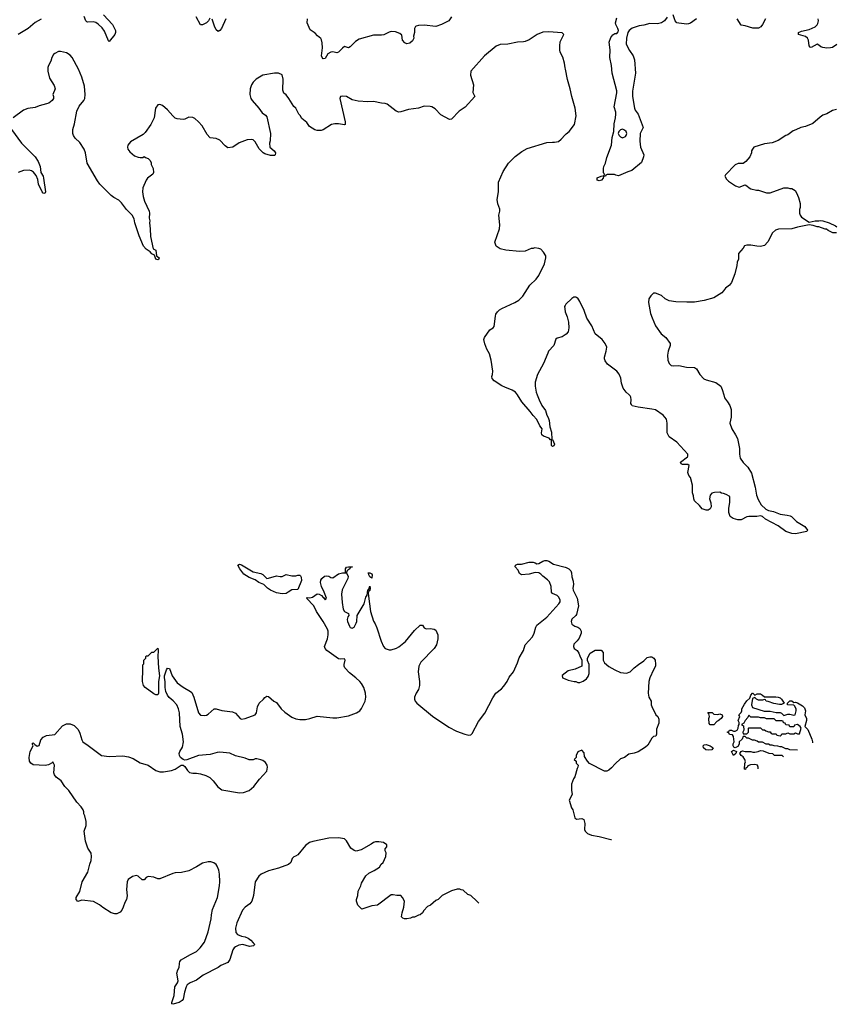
# Model space of a CAD drawing. Header units: inches. Extents: x 2220522 to 2384314, y 721474 to 893490.
# Tile 69 of 256: x 2284390 to 2292788, y 743730 to 753861. Entities that reach past the tile are written whole.
import ezdxf

# ---------------------------------------------------------------- set-up
doc = ezdxf.new("R2010")
doc.units = ezdxf.units.IN
doc.header["$MEASUREMENT"] = 0
for name, color, linetype in [('C2784', 7, 'Continuous'), ('C2785', 7, 'Continuous'), ('C2794', 7, 'Continuous'), ('C2795', 7, 'Continuous')]:
    doc.layers.add(name, color=color, linetype=linetype)

msp = doc.modelspace()

# ---------------------------------------------------------------- linework, layer by layer
at = {"layer": 'C2784', "color": 5, "elevation": 180}
for points in [[(2289712, 750000), (2289731, 749950), (2289761, 749890), (2289799, 749839), (2289810, 749791), (2289826, 749766), (2289836, 749736), (2289843, 749670), (2289858, 749618), (2289862, 749542), (2289870, 749542), (2289890, 749494), (2289884, 749476), (2289870, 749468), (2289861, 749481), (2289858, 749538), (2289850, 749538), (2289835, 749555), (2289776, 749576), (2289759, 749590), (2289756, 749610), (2289762, 749650), (2289741, 749681), (2289710, 749748), (2289670, 749789), (2289641, 749830), (2289553, 749930), (2289509, 750000)], [(2289111, 744771), (2289111, 744771), (2289093, 744790), (2289030, 744849), (2289000, 744860), (2288950, 744906), (2288930, 744908), (2288915, 744915), (2288890, 744915), (2288830, 744898), (2288734, 744850), (2288694, 744810), (2288670, 744798), (2288614, 744750), (2288585, 744735), (2288545, 744695), (2288532, 744670), (2288510, 744649), (2288492, 744648), (2288450, 744628), (2288430, 744628), (2288410, 744618), (2288371, 744609), (2288349, 744609), (2288330, 744618), (2288318, 744630), (2288322, 744670), (2288342, 744730), (2288348, 744790), (2288328, 744830), (2288310, 744848), (2288270, 744848), (2288230, 744858), (2288210, 744855), (2288070, 744749), (2288010, 744744), (2287910, 744709), (2287869, 744750), (2287854, 744790), (2287855, 744810), (2287869, 744851), (2287870, 744894), (2287898, 744950), (2287905, 744975), (2287950, 745052), (2287980, 745080), (2288034, 745106), (2288090, 745142), (2288109, 745171), (2288128, 745190), (2288155, 745250), (2288158, 745290), (2288148, 745310), (2288148, 745330), (2288166, 745350), (2288166, 745370), (2288130, 745394), (2288083, 745403), (2288050, 745401), (2288030, 745394), (2288004, 745376), (2287901, 745319), (2287850, 745307), (2287830, 745312), (2287797, 745337), (2287750, 745413), (2287730, 745432), (2287670, 745443), (2287570, 745439), (2287406, 745406), (2287370, 745395), (2287330, 745363), (2287250, 745268), (2287227, 745253), (2287210, 745249), (2287191, 745230), (2287179, 745190), (2287153, 745167), (2287050, 745132), (2286950, 745105), (2286874, 745070), (2286850, 745050), (2286810, 744990), (2286793, 744850), (2286778, 744790), (2286756, 744764), (2286709, 744730), (2286681, 744699), (2286622, 744570), (2286608, 744512), (2286613, 744470), (2286630, 744448), (2286670, 744430), (2286710, 744425), (2286741, 744410), (2286768, 744390), (2286790, 744361), (2286805, 744350), (2286802, 744338), (2286794, 744330), (2286755, 744325), (2286684, 744344), (2286643, 744337), (2286610, 744321), (2286596, 744310), (2286583, 744290), (2286550, 744190), (2286530, 744161), (2286458, 744130), (2286430, 744109), (2286278, 744030), (2286210, 743979), (2286142, 743950), (2286112, 743930), (2286101, 743910), (2286085, 743855), (2286070, 743782), (2286061, 743770), (2286031, 743750), (2285966, 743730), (2285956, 743736), (2285954, 743750), (2285979, 743821), (2285985, 743910), (2286013, 743950), (2286021, 743970), (2286007, 744050), (2286015, 744085), (2286030, 744110), (2286032, 744150), (2286038, 744170), (2286050, 744187), (2286140, 744240), (2286207, 744273), (2286246, 744310), (2286289, 744370), (2286330, 744476), (2286359, 744610), (2286361, 744650), (2286373, 744707), (2286423, 744830), (2286445, 744950), (2286449, 744990), (2286444, 745070), (2286439, 745110), (2286422, 745150), (2286409, 745169), (2286385, 745185), (2286355, 745195), (2286330, 745196), (2286270, 745182), (2286210, 745144), (2286130, 745104), (2286054, 745086), (2285990, 745082), (2285964, 745076), (2285830, 745022), (2285810, 745021), (2285770, 745037), (2285710, 745044), (2285690, 745036), (2285670, 745012), (2285650, 745010), (2285610, 745047), (2285590, 745054), (2285550, 745045), (2285507, 745013), (2285494, 744990), (2285488, 744910), (2285495, 744845), (2285487, 744810), (2285470, 744778), (2285455, 744730), (2285441, 744699), (2285423, 744677), (2285390, 744661), (2285370, 744660), (2285330, 744670), (2285245, 744725), (2285210, 744754), (2285149, 744789), (2285030, 744801), (2284989, 744789), (2284970, 744809), (2284970, 744830), (2285007, 744890), (2285033, 744990), (2285089, 745090), (2285110, 745172), (2285125, 745210), (2285129, 745250), (2285125, 745285), (2285090, 745338), (2285065, 745410), (2285054, 745510), (2285073, 745570), (2285073, 745610), (2285059, 745670), (2285049, 745690), (2285049, 745709), (2285042, 745730), (2285021, 745761), (2284976, 745810), (2284895, 745930), (2284854, 745970), (2284818, 746030), (2284766, 746066), (2284749, 746090), (2284742, 746110), (2284748, 746190), (2284730, 746226), (2284724, 746216), (2284687, 746193), (2284653, 746187), (2284530, 746195), (2284503, 746210), (2284492, 746230), (2284487, 746270), (2284499, 746330), (2284528, 746390), (2284518, 746410), (2284530, 746422), (2284544, 746404), (2284570, 746385), (2284590, 746392), (2284609, 746450), (2284630, 746480), (2284664, 746496), (2284750, 746505), (2284830, 746594), (2284870, 746616), (2284910, 746616), (2284950, 746600), (2284990, 746558), (2285010, 746521), (2285029, 746450), (2285040, 746430), (2285094, 746394), (2285230, 746290), (2285310, 746279), (2285450, 746287), (2285510, 746276), (2285558, 746258), (2285630, 746216), (2285710, 746190), (2285790, 746136), (2285830, 746123), (2285870, 746122), (2285950, 746136), (2285990, 746150), (2286050, 746191), (2286070, 746191), (2286090, 746178), (2286116, 746136), (2286136, 746116), (2286170, 746108), (2286210, 746108), (2286250, 746102), (2286305, 746085), (2286345, 746065), (2286380, 746030), (2286427, 745967), (2286470, 745938), (2286650, 745907), (2286691, 745909), (2286750, 745929), (2286798, 745970), (2286855, 746045), (2286930, 746130), (2286938, 746170), (2286935, 746190), (2286917, 746217), (2286890, 746237), (2286870, 746247), (2286830, 746256), (2286810, 746256), (2286790, 746247), (2286770, 746244), (2286750, 746247), (2286710, 746264), (2286608, 746288), (2286550, 746314), (2286450, 746324), (2286420, 746320), (2286350, 746300), (2286230, 746291), (2286110, 746244), (2286090, 746242), (2286070, 746248), (2286045, 746270), (2286033, 746290), (2286029, 746310), (2286036, 746330), (2286065, 746375), (2286075, 746430), (2286066, 746510), (2286042, 746590), (2286035, 746730), (2286024, 746770), (2286005, 746810), (2285970, 746853), (2285928, 746888), (2285910, 746910), (2285892, 746950), (2285886, 746990), (2285887, 747050), (2285878, 747090), (2285880, 747110), (2285899, 747170), (2285910, 747190), (2285930, 747184), (2285958, 747110), (2286010, 747037), (2286070, 746992), (2286148, 746950), (2286159, 746939), (2286182, 746890), (2286229, 746730), (2286250, 746705), (2286290, 746700), (2286310, 746705), (2286330, 746714), (2286390, 746769), (2286410, 746770), (2286470, 746752), (2286580, 746740), (2286610, 746727), (2286656, 746670), (2286670, 746665), (2286710, 746670), (2286810, 746710), (2286824, 746730), (2286835, 746790), (2286852, 746828), (2286899, 746870), (2286912, 746888), (2286930, 746901), (2286950, 746897), (2287003, 746850), (2287030, 746835), (2287080, 746770), (2287117, 746737), (2287190, 746686), (2287230, 746667), (2287270, 746659), (2287330, 746661), (2287375, 746670), (2287450, 746694), (2287610, 746678), (2287650, 746679), (2287770, 746699), (2287855, 746730), (2287889, 746751), (2287907, 746773), (2287943, 746850), (2287950, 746890), (2287948, 746930), (2287930, 746989), (2287905, 747030), (2287887, 747050), (2287847, 747090), (2287781, 747141), (2287733, 747193), (2287727, 747210), (2287727, 747227), (2287737, 747270), (2287730, 747284), (2287690, 747280), (2287670, 747286), (2287550, 747372), (2287532, 747390), (2287526, 747410), (2287555, 747490), (2287563, 747530), (2287561, 747570), (2287554, 747590), (2287510, 747670), (2287443, 747770), (2287416, 747830), (2287341, 747910), (2287345, 747915), (2287373, 747913), (2287401, 747919), (2287450, 747955), (2287471, 747951), (2287495, 747935), (2287510, 747917), (2287516, 747916), (2287530, 747891), (2287540, 747900), (2287544, 747910), (2287523, 747970), (2287494, 748030), (2287484, 748070), (2287487, 748093), (2287497, 748110), (2287526, 748134), (2287550, 748138), (2287570, 748135), (2287590, 748122), (2287610, 748117), (2287670, 748159), (2287710, 748169), (2287746, 748170), (2287741, 748181), (2287741, 748210), (2287750, 748227), (2287770, 748230), (2287812, 748230), (2287792, 748228), (2287786, 748210), (2287764, 748196), (2287755, 748185), (2287751, 748170), (2287768, 748130), (2287766, 748110), (2287705, 747995), (2287698, 747950), (2287705, 747865), (2287717, 747797), (2287732, 747772), (2287772, 747750), (2287775, 747730), (2287764, 747716), (2287758, 747690), (2287760, 747670), (2287781, 747621), (2287790, 747608), (2287810, 747599), (2287830, 747612), (2287850, 747650), (2287857, 747670), (2287862, 747730), (2287931, 747849), (2287950, 747919), (2287962, 747938), (2287970, 747996), (2287979, 748001), (2287990, 748032), (2287993, 748010), (2287990, 747989), (2287980, 747980), (2287975, 747965), (2287976, 747930), (2287999, 747770), (2288030, 747671), (2288046, 747646), (2288064, 747604), (2288106, 747466), (2288133, 747413), (2288150, 747391), (2288190, 747377), (2288210, 747376), (2288266, 747394), (2288290, 747408), (2288358, 747462), (2288450, 747575), (2288510, 747631), (2288532, 747632), (2288550, 747602), (2288570, 747594), (2288610, 747597), (2288651, 747591), (2288670, 747578), (2288691, 747530), (2288691, 747489), (2288676, 747430), (2288651, 747390), (2288515, 747250), (2288494, 747210), (2288488, 747152), (2288501, 747050), (2288501, 747010), (2288490, 746970), (2288467, 746930), (2288451, 746891), (2288449, 746869), (2288457, 746850), (2288475, 746830), (2288636, 746696), (2288803, 746583), (2288881, 746541), (2288969, 746508), (2289010, 746498), (2289030, 746503), (2289044, 746516), (2289110, 746639), (2289173, 746727), (2289255, 746885), (2289288, 746932), (2289344, 746976), (2289370, 747004), (2289402, 747050), (2289425, 747095), (2289468, 747152), (2289510, 747245), (2289526, 747294), (2289570, 747370), (2289590, 747430), (2289665, 747510), (2289682, 747550), (2289699, 747610), (2289710, 747630), (2289810, 747712), (2289935, 747850), (2289947, 747870), (2289948, 747890), (2289930, 747922), (2289916, 747936), (2289870, 747958), (2289858, 747970), (2289857, 748030), (2289838, 748078), (2289819, 748099), (2289770, 748135), (2289750, 748156), (2289730, 748168), (2289692, 748172), (2289630, 748156), (2289550, 748150), (2289530, 748164), (2289516, 748196), (2289487, 748230), (2289490, 748250), (2289510, 748257), (2289550, 748259), (2289630, 748280), (2289670, 748280), (2289693, 748273), (2289710, 748261), (2289730, 748264), (2289770, 748290), (2289790, 748297), (2289810, 748296), (2289831, 748291), (2289880, 748260), (2290000, 748229)], [(2290000, 747138), (2289970, 747114), (2289972, 747090), (2290000, 747078)]]:
    msp.add_lwpolyline(points, dxfattribs=at)
for points in [[(2286930, 748111), (2286950, 748113), (2287030, 748140), (2287070, 748131), (2287090, 748131), (2287130, 748153), (2287190, 748137), (2287230, 748138), (2287250, 748146), (2287270, 748144), (2287278, 748138), (2287286, 748126), (2287287, 748090), (2287250, 747997), (2287190, 747995), (2287150, 747969), (2287130, 747957), (2287090, 747952), (2287030, 747963), (2286970, 747990), (2286939, 748010), (2286902, 748050), (2286850, 748069), (2286810, 748097), (2286750, 748122), (2286696, 748156), (2286653, 748210), (2286635, 748250), (2286650, 748259), (2286670, 748253), (2286790, 748181), (2286870, 748163), (2286892, 748152)], [(2288010, 748114), (2287990, 748129), (2287980, 748150), (2287980, 748160), (2287969, 748171), (2287990, 748170), (2288010, 748158), (2288015, 748150)], [(2285790, 746914), (2285770, 746925), (2285682, 746990), (2285663, 747010), (2285653, 747050), (2285657, 747177), (2285655, 747205), (2285658, 747222), (2285667, 747233), (2285668, 747272), (2285686, 747290), (2285686, 747310), (2285690, 747314), (2285710, 747314), (2285750, 747354), (2285770, 747354), (2285810, 747394), (2285815, 747370), (2285812, 747308), (2285817, 747190), (2285827, 747110), (2285818, 747050), (2285816, 746930), (2285810, 746914)]]:
    msp.add_lwpolyline(points, close=True, dxfattribs=at)
at = {"layer": 'C2785', "color": 5}
for points, elevation in [([(2284610, 753867), (2284549, 753831), (2284477, 753770), (2284373, 753707)], 160), ([(2285251, 753910), (2285343, 753810), (2285374, 753750), (2285375, 753730), (2285368, 753710), (2285310, 753635), (2285302, 753642), (2285262, 753742), (2285237, 753777), (2285196, 753816), (2285172, 753832), (2285150, 753839), (2285090, 753836), (2285080, 753840), (2285069, 753849), (2285053, 753893)], 160), ([(2286345, 753875), (2286331, 753849), (2286310, 753828), (2286270, 753808), (2286250, 753808), (2286206, 753890)], 160), ([(2286510, 753868), (2286466, 753770), (2286450, 753749), (2286430, 753738), (2286410, 753758), (2286394, 753794), (2286370, 753866)], 160), ([(2288831, 753890), (2288803, 753850), (2288727, 753810), (2288670, 753790), (2288550, 753805), (2288490, 753800), (2288466, 753794), (2288459, 753790), (2288450, 753770), (2288450, 753730), (2288441, 753690), (2288443, 753670), (2288430, 753642), (2288402, 753618), (2288370, 753613), (2288350, 753622), (2288327, 753650), (2288320, 753700), (2288299, 753719), (2288255, 753735), (2288210, 753739), (2288190, 753734), (2288163, 753717), (2288135, 753705), (2288110, 753701), (2288030, 753701), (2287880, 753660), (2287843, 753637), (2287790, 753583), (2287770, 753572), (2287730, 753584), (2287710, 753569), (2287670, 753525), (2287650, 753521), (2287611, 753531), (2287590, 753526), (2287560, 753510), (2287530, 753461), (2287510, 753457), (2287501, 753470), (2287495, 753490), (2287504, 753570), (2287501, 753621), (2287493, 753653), (2287486, 753666), (2287453, 753693), (2287430, 753721), (2287378, 753758), (2287347, 753827), (2287349, 753870)], 160), ([(2290000, 753366), (2289994, 753414), (2289976, 753476), (2289950, 753528), (2289945, 753550), (2289944, 753590), (2289950, 753634), (2289986, 753710), (2289970, 753726), (2289830, 753736), (2289770, 753733), (2289713, 753707), (2289630, 753652), (2289590, 753637), (2289570, 753632), (2289510, 753630), (2289410, 753610), (2289330, 753607), (2289290, 753589), (2289170, 753489), (2289031, 753330), (2289025, 753290), (2289056, 753190), (2289051, 753110), (2289071, 753070), (2288970, 752962), (2288910, 752919), (2288830, 752837), (2288810, 752833), (2288721, 752881), (2288663, 752943), (2288630, 752964), (2288610, 752969), (2288550, 752970), (2288490, 752952), (2288390, 752938), (2288310, 752912), (2288290, 752910), (2288261, 752921), (2288170, 752993), (2288150, 752999), (2288110, 753001), (2288030, 753019), (2287970, 753015), (2287870, 753022), (2287810, 753037), (2287750, 753070), (2287710, 753075), (2287691, 753069), (2287683, 753050), (2287739, 752810), (2287736, 752784), (2287730, 752778), (2287669, 752789), (2287630, 752789), (2287597, 752783), (2287510, 752727), (2287490, 752720), (2287450, 752719), (2287427, 752727), (2287370, 752761), (2287342, 752802), (2287290, 752844), (2287276, 752876), (2287262, 752890), (2287229, 752949), (2287210, 752968), (2287159, 753050), (2287130, 753086), (2287105, 753105), (2287097, 753137), (2287101, 753250), (2287090, 753295), (2287050, 753309), (2287010, 753309), (2286890, 753289), (2286823, 753250), (2286790, 753217), (2286773, 753190), (2286759, 753150), (2286757, 753090), (2286768, 753050), (2286781, 753030), (2286850, 752950), (2286882, 752902), (2286918, 752878), (2286930, 752862), (2286968, 752690), (2286966, 752614), (2286958, 752590), (2286962, 752550), (2287006, 752510), (2287021, 752490), (2287018, 752470), (2287010, 752462), (2286970, 752462), (2286910, 752481), (2286895, 752490), (2286852, 752532), (2286810, 752604), (2286790, 752624), (2286770, 752629), (2286730, 752624), (2286648, 752592), (2286582, 752550), (2286530, 752542), (2286502, 752562), (2286450, 752622), (2286410, 752637), (2286350, 752645), (2286344, 752650), (2286319, 752679), (2286267, 752767), (2286229, 752809), (2286190, 752844), (2286170, 752853), (2286130, 752857), (2286090, 752837), (2286070, 752833), (2286010, 752841), (2285990, 752849), (2285964, 752870), (2285910, 752934), (2285859, 752979), (2285830, 752989), (2285810, 752984), (2285788, 752950), (2285773, 752850), (2285739, 752781), (2285679, 752701), (2285659, 752681), (2285530, 752605), (2285503, 752570), (2285499, 752550), (2285503, 752530), (2285521, 752501), (2285570, 752461), (2285610, 752445), (2285630, 752442), (2285656, 752444), (2285670, 752454), (2285684, 752444), (2285710, 752434), (2285730, 752414), (2285742, 752390), (2285742, 752370), (2285762, 752330), (2285765, 752290), (2285758, 752270), (2285705, 752230), (2285690, 752208), (2285656, 752130), (2285653, 752090), (2285660, 752040), (2285673, 751993), (2285721, 751890), (2285724, 751870), (2285721, 751819), (2285727, 751790), (2285724, 751770), (2285733, 751710), (2285736, 751630), (2285764, 751504), (2285770, 751498), (2285791, 751490), (2285798, 751430), (2285825, 751410), (2285822, 751398), (2285810, 751389), (2285790, 751398), (2285778, 751438), (2285750, 751450), (2285733, 751473), (2285690, 751500), (2285664, 751530), (2285618, 751638), (2285574, 751770), (2285566, 751810), (2285545, 751850), (2285490, 751909), (2285438, 751978), (2285410, 752003), (2285359, 752030), (2285331, 752051), (2285213, 752170), (2285190, 752201), (2285085, 752385), (2285067, 752490), (2285054, 752530), (2285010, 752597), (2284962, 752642), (2284943, 752670), (2284936, 752690), (2284935, 752730), (2284953, 752790), (2284979, 752921), (2285000, 752970), (2285050, 753030), (2285059, 753050), (2285062, 753090), (2285057, 753177), (2285030, 753270), (2284995, 753350), (2284928, 753470), (2284910, 753494), (2284870, 753521), (2284810, 753535), (2284790, 753532), (2284750, 753512), (2284739, 753501), (2284720, 753470), (2284710, 753435), (2284685, 753390), (2284679, 753370), (2284679, 753330), (2284698, 753258), (2284744, 753184), (2284754, 753150), (2284731, 753090), (2284738, 753070), (2284738, 753050), (2284725, 753030), (2284690, 753002), (2284666, 752994), (2284590, 752973), (2284550, 752956), (2284474, 752946), (2284430, 752929), (2284323, 752850)], 180), ([(2284306, 752730), (2284408, 752590), (2284549, 752449), (2284581, 752401), (2284599, 752350), (2284608, 752290), (2284630, 752250), (2284636, 752230), (2284656, 752090), (2284650, 752074), (2284630, 752077), (2284621, 752090), (2284585, 752170), (2284575, 752215), (2284558, 752258), (2284532, 752292), (2284510, 752307), (2284486, 752314), (2284430, 752309), (2284374, 752290)], 180), ([(2289509, 750000), (2289490, 750029), (2289455, 750050), (2289379, 750079), (2289350, 750095), (2289270, 750146), (2289249, 750170), (2289246, 750190), (2289253, 750210), (2289256, 750244), (2289239, 750359), (2289221, 750421), (2289193, 750470), (2289175, 750525), (2289164, 750570), (2289169, 750590), (2289225, 750670), (2289259, 750690), (2289270, 750705), (2289282, 750810), (2289288, 750832), (2289305, 750855), (2289325, 750875), (2289350, 750890), (2289481, 750950), (2289525, 750975), (2289564, 751016), (2289638, 751130), (2289702, 751190), (2289730, 751230), (2289789, 751350), (2289802, 751410), (2289802, 751430), (2289778, 751470), (2289750, 751498), (2289730, 751508), (2289686, 751514), (2289670, 751508), (2289650, 751508), (2289590, 751478), (2289530, 751475), (2289389, 751489), (2289330, 751502), (2289289, 751529), (2289275, 751570), (2289323, 751710), (2289329, 751750), (2289319, 751850), (2289329, 751890), (2289329, 751910), (2289307, 751967), (2289299, 752010), (2289313, 752090), (2289315, 752190), (2289361, 752299), (2289416, 752384), (2289486, 752454), (2289554, 752506), (2289610, 752537), (2289810, 752596), (2289870, 752602), (2289890, 752599), (2289930, 752608), (2289959, 752630), (2290000, 752675)], 180), ([(2290000, 750921), (2289994, 750910), (2289999, 750859), (2290000, 750856)], 180), ([(2290000, 750617), (2289970, 750597), (2289917, 750583), (2289905, 750575), (2289882, 750510), (2289830, 750450), (2289820, 750430), (2289777, 750323), (2289716, 750210), (2289691, 750130), (2289691, 750090), (2289701, 750030), (2289712, 750000)], 180)]:
    msp.add_lwpolyline(points, dxfattribs=dict(at, elevation=elevation))
at = {"layer": 'C2794', "color": 5, "elevation": 180}
for points in [[(2291631, 750000), (2291639, 749970), (2291670, 749930), (2291694, 749890), (2291707, 749850), (2291708, 749770), (2291694, 749710), (2291715, 749650), (2291753, 749590), (2291771, 749550), (2291793, 749450), (2291793, 749390), (2291799, 749350), (2291830, 749306), (2291877, 749257), (2291915, 749195), (2291955, 749050), (2291967, 748967), (2291984, 748924), (2292016, 748870), (2292063, 748823), (2292090, 748810), (2292142, 748802), (2292210, 748773), (2292284, 748764), (2292315, 748755), (2292328, 748748), (2292379, 748699), (2292466, 748646), (2292493, 748610), (2292485, 748595), (2292370, 748571), (2292330, 748575), (2292270, 748596), (2292190, 748654), (2292061, 748721), (2292030, 748749), (2292010, 748756), (2291970, 748749), (2291890, 748750), (2291870, 748745), (2291810, 748716), (2291776, 748716), (2291728, 748730), (2291698, 748750), (2291682, 748790), (2291682, 748830), (2291695, 748895), (2291694, 748954), (2291656, 748976), (2291627, 748987), (2291608, 748988), (2291590, 748998), (2291536, 748996), (2291510, 748988), (2291492, 748970), (2291486, 748930), (2291498, 748890), (2291502, 748850), (2291491, 748829), (2291470, 748815), (2291450, 748814), (2291410, 748829), (2291382, 748862), (2291329, 748910), (2291322, 748930), (2291320, 748960), (2291309, 748991), (2291309, 749070), (2291289, 749149), (2291273, 749170), (2291261, 749201), (2291275, 749275), (2291263, 749283), (2291205, 749285), (2291194, 749290), (2291187, 749307), (2291257, 749363), (2291263, 749370), (2291260, 749390), (2291150, 749514), (2291068, 749570), (2291048, 749610), (2291049, 749710), (2291042, 749750), (2291009, 749790), (2290930, 749845), (2290890, 749855), (2290750, 749873), (2290690, 749889), (2290681, 749901), (2290677, 749910), (2290680, 749950), (2290676, 749976), (2290669, 749990), (2290659, 750000)], [(2290000, 748229), (2290010, 748226), (2290036, 748210), (2290057, 748190), (2290066, 748170), (2290068, 748128), (2290083, 748083), (2290084, 748050), (2290078, 748010), (2290082, 747990), (2290123, 747910), (2290137, 747830), (2290118, 747742), (2290111, 747730), (2290070, 747693), (2290060, 747670), (2290070, 747641), (2290101, 747621), (2290131, 747611), (2290150, 747596), (2290163, 747570), (2290163, 747550), (2290143, 747497), (2290125, 747470), (2290090, 747434), (2290085, 747410), (2290091, 747390), (2290122, 747370), (2290142, 747342), (2290150, 747314), (2290172, 747270), (2290172, 747210), (2290102, 747178), (2290030, 747162), (2290000, 747138)], [(2290000, 747078), (2290030, 747066), (2290092, 747052), (2290110, 747051), (2290130, 747042), (2290150, 747042), (2290185, 747055), (2290220, 747080), (2290238, 747102), (2290248, 747132), (2290247, 747227), (2290228, 747268), (2290228, 747292), (2290256, 747344), (2290310, 747374), (2290370, 747374), (2290392, 747350), (2290392, 747270), (2290405, 747245), (2290450, 747206), (2290510, 747171), (2290570, 747145), (2290630, 747138), (2290670, 747151), (2290710, 747191), (2290753, 747227), (2290810, 747265), (2290843, 747297), (2290870, 747306), (2290890, 747306), (2290913, 747293), (2290924, 747270), (2290930, 747230), (2290930, 747210), (2290907, 747173), (2290871, 747090), (2290859, 747050), (2290855, 746930), (2290862, 746890), (2290885, 746850), (2290885, 746810), (2290890, 746794), (2290932, 746710), (2290952, 746690), (2290964, 746664), (2290964, 746624), (2290940, 746560), (2290938, 746510), (2290932, 746490), (2290910, 746486), (2290892, 746468), (2290850, 746398), (2290825, 746375), (2290750, 746329), (2290710, 746314), (2290655, 746305), (2290610, 746269), (2290570, 746255), (2290515, 746205), (2290478, 746162), (2290450, 746139), (2290430, 746129), (2290406, 746130), (2290250, 746208), (2290228, 746230), (2290200, 746280), (2290196, 746316), (2290170, 746346), (2290130, 746326), (2290112, 746290), (2290112, 746268), (2290094, 746250), (2290114, 746230), (2290114, 746210), (2290132, 746192), (2290131, 746169), (2290124, 746156), (2290098, 746070), (2290085, 746050), (2290066, 745994), (2290065, 745935), (2290072, 745890), (2290042, 745830), (2290065, 745750), (2290078, 745730), (2290098, 745650), (2290116, 745636), (2290170, 745641), (2290193, 745633), (2290203, 745590), (2290199, 745530), (2290207, 745510), (2290230, 745487), (2290270, 745471), (2290350, 745458), (2290470, 745426), (2290476, 745426)], [(2292391, 746346), (2292310, 746348), (2292290, 746358), (2292270, 746358), (2292230, 746378), (2292210, 746378), (2292187, 746387), (2292150, 746388), (2292130, 746398), (2292110, 746398), (2292090, 746408), (2292068, 746408), (2292030, 746428), (2291988, 746428), (2291976, 746436), (2291947, 746447), (2291928, 746448), (2291887, 746467), (2291868, 746468), (2291850, 746486), (2291830, 746486), (2291821, 746459), (2291791, 746430), (2291790, 746406), (2291777, 746383), (2291750, 746368), (2291735, 746375), (2291728, 746390), (2291728, 746410), (2291738, 746430), (2291730, 746486), (2291722, 746502), (2291690, 746506), (2291682, 746522), (2291666, 746530), (2291682, 746538), (2291689, 746551), (2291710, 746552), (2291730, 746542), (2291750, 746542), (2291770, 746552), (2291779, 746570), (2291782, 746598), (2291788, 746610), (2291788, 746630), (2291778, 746650), (2291795, 746690), (2291786, 746710), (2291810, 746734), (2291818, 746750), (2291818, 746770), (2291843, 746817), (2291867, 746853), (2291899, 746881), (2291910, 746912), (2291928, 746930), (2291931, 746930), (2291950, 746911), (2291974, 746926), (2292010, 746923), (2292031, 746911), (2292050, 746892), (2292166, 746894), (2292191, 746891), (2292210, 746883), (2292226, 746870), (2292254, 746830), (2292225, 746815), (2292205, 746815), (2292145, 746825), (2292087, 746847), (2292068, 746848), (2292062, 746862), (2292050, 746866), (2292030, 746858), (2291990, 746859), (2291969, 746869), (2291950, 746888), (2291925, 746875), (2291916, 746810), (2291925, 746785), (2292045, 746745), (2292110, 746745), (2292170, 746732), (2292210, 746731), (2292225, 746725), (2292250, 746702), (2292290, 746716), (2292310, 746716), (2292350, 746706), (2292366, 746710), (2292376, 746750), (2292376, 746770), (2292360, 746800), (2292350, 746808), (2292286, 746810), (2292286, 746830), (2292312, 746852), (2292330, 746852), (2292350, 746834), (2292370, 746838), (2292390, 746831), (2292440, 746800), (2292461, 746781), (2292471, 746750), (2292465, 746710), (2292481, 746670), (2292483, 746650), (2292465, 746590), (2292497, 746557), (2292538, 746458), (2292544, 746430), (2292544, 746420)], [(2291986, 746152), (2291986, 746170), (2291978, 746190), (2291950, 746198), (2291905, 746195), (2291878, 746182), (2291872, 746168), (2291858, 746162), (2291853, 746147), (2291846, 746150), (2291847, 746207), (2291855, 746225), (2291849, 746250), (2291830, 746275), (2291809, 746290), (2291795, 746310), (2291809, 746331), (2291823, 746337), (2291850, 746332), (2291910, 746332), (2291930, 746325), (2291950, 746325), (2291986, 746330), (2292010, 746342), (2292037, 746337), (2292093, 746313), (2292132, 746312), (2292150, 746294), (2292230, 746294), (2292247, 746277)]]:
    msp.add_lwpolyline(points, dxfattribs=at)
for points in [[(2291570, 746712), (2291590, 746718), (2291614, 746710), (2291618, 746690), (2291605, 746670), (2291575, 746645), (2291561, 746639), (2291530, 746606), (2291490, 746606), (2291480, 746620), (2291478, 746670), (2291486, 746690), (2291478, 746718), (2291468, 746732), (2291512, 746732), (2291530, 746714)], [(2291890, 746706), (2291880, 746680), (2291851, 746650), (2291837, 746623), (2291814, 746610), (2291835, 746595), (2291838, 746550), (2291826, 746530), (2291830, 746514), (2291870, 746514), (2291886, 746530), (2291886, 746570), (2291890, 746574), (2292010, 746574), (2292030, 746554), (2292050, 746554), (2292064, 746544), (2292090, 746534), (2292110, 746534), (2292118, 746518), (2292130, 746514), (2292170, 746514), (2292178, 746498), (2292210, 746494), (2292222, 746498), (2292228, 746512), (2292270, 746514), (2292290, 746522), (2292310, 746514), (2292350, 746514), (2292370, 746522), (2292390, 746514), (2292410, 746514), (2292428, 746570), (2292418, 746590), (2292390, 746608), (2292358, 746602), (2292350, 746586), (2292310, 746586), (2292302, 746602), (2292270, 746606), (2292262, 746622), (2292247, 746627), (2292242, 746642), (2292230, 746646), (2292170, 746646), (2292150, 746666), (2292070, 746666), (2292050, 746678), (2292010, 746678), (2291990, 746686), (2291910, 746686)], [(2291476, 746344), (2291447, 746347), (2291424, 746370), (2291419, 746390), (2291430, 746399), (2291450, 746403), (2291490, 746391), (2291522, 746370), (2291510, 746349)], [(2291730, 746289), (2291709, 746330), (2291730, 746346), (2291762, 746330), (2291754, 746310)]]:
    msp.add_lwpolyline(points, close=True, dxfattribs=at)
at = {"layer": 'C2795', "color": 5}
for points, elevation in [([(2291050, 753888), (2291021, 753850), (2290990, 753827), (2290950, 753818), (2290870, 753823), (2290810, 753805), (2290761, 753799), (2290690, 753775), (2290657, 753750), (2290646, 753730), (2290630, 753670), (2290629, 753610), (2290662, 753542), (2290698, 753490), (2290712, 753448), (2290725, 753310), (2290694, 753126), (2290694, 753070), (2290712, 752950), (2290720, 752930), (2290750, 752890), (2290802, 752750), (2290772, 752688), (2290767, 752610), (2290774, 752550), (2290808, 752470), (2290807, 752450), (2290785, 752390), (2290686, 752310), (2290643, 752297), (2290550, 752255), (2290520, 752260), (2290507, 752267), (2290433, 752267), (2290418, 752262), (2290414, 752250), (2290394, 752246), (2290392, 752230), (2290372, 752210), (2290350, 752202), (2290329, 752209), (2290330, 752232), (2290370, 752252), (2290402, 752258), (2290406, 752270), (2290398, 752278), (2290395, 752290), (2290393, 752330), (2290397, 752350), (2290416, 752384), (2290430, 752442), (2290477, 752570), (2290482, 752650), (2290501, 752710), (2290504, 752790), (2290517, 752850), (2290521, 752890), (2290521, 752910), (2290505, 752965), (2290531, 753109), (2290531, 753130), (2290485, 753310), (2290477, 753390), (2290459, 753470), (2290463, 753550), (2290454, 753630), (2290470, 753676), (2290490, 753705), (2290510, 753719), (2290530, 753717), (2290544, 753736), (2290547, 753750), (2290542, 753770), (2290520, 753810), (2290517, 753830), (2290530, 753879)], 160), ([(2291350, 753868), (2291290, 753824), (2291270, 753819), (2291250, 753815), (2291170, 753825), (2291150, 753829), (2291130, 753849), (2291110, 753909)], 160), ([(2292059, 753870), (2292031, 753810), (2292013, 753787), (2291990, 753774), (2291930, 753774), (2291850, 753799), (2291810, 753804), (2291768, 753868)], 160), ([(2292795, 753605), (2292750, 753576), (2292730, 753570), (2292690, 753567), (2292650, 753573), (2292630, 753581), (2292610, 753599), (2292590, 753609), (2292530, 753574), (2292519, 753579), (2292510, 753590), (2292501, 753650), (2292492, 753672), (2292470, 753689), (2292398, 753710), (2292398, 753730), (2292430, 753743), (2292510, 753760), (2292570, 753788), (2292592, 753808), (2292598, 753822), (2292606, 753850), (2292603, 753870)], 160), ([(2290000, 752675), (2290010, 752686), (2290042, 752710), (2290096, 752784), (2290112, 752870), (2290103, 752950), (2290067, 753070), (2290052, 753150), (2290025, 753245), (2290002, 753350), (2290000, 753366)], 180), ([(2292790, 752935), (2292750, 752926), (2292690, 752893), (2292650, 752877), (2292621, 752859), (2292546, 752794), (2292470, 752763), (2292422, 752750), (2292371, 752729), (2292344, 752716), (2292290, 752675), (2292270, 752669), (2292190, 752619), (2292130, 752595), (2292050, 752582), (2291942, 752550), (2291925, 752530), (2291918, 752510), (2291918, 752490), (2291898, 752450), (2291858, 752402), (2291830, 752382), (2291780, 752380), (2291750, 752368), (2291650, 752266), (2291642, 752250), (2291660, 752220), (2291680, 752200), (2291751, 752151), (2291790, 752138), (2291850, 752162), (2291870, 752152), (2291892, 752130), (2291910, 752121), (2291968, 752108), (2291990, 752107), (2292070, 752078), (2292110, 752078), (2292250, 752131), (2292290, 752131), (2292310, 752125), (2292330, 752125), (2292364, 752104), (2292380, 752080), (2292401, 752030), (2292416, 751970), (2292418, 751930), (2292411, 751909), (2292411, 751871), (2292418, 751850), (2292431, 751830), (2292510, 751778), (2292571, 751791), (2292610, 751791), (2292630, 751796), (2292650, 751791), (2292714, 751770), (2292780, 751740), (2292794, 751730)], 180), ([(2292790, 751666), (2292753, 751667), (2292706, 751690), (2292687, 751707), (2292673, 751707), (2292610, 751729), (2292590, 751729), (2292550, 751742), (2292510, 751749), (2292390, 751725), (2292330, 751709), (2292193, 751707), (2292164, 751696), (2292132, 751668), (2292085, 751575), (2292050, 751538), (2292010, 751528), (2291970, 751529), (2291910, 751542), (2291870, 751542), (2291845, 751535), (2291832, 751510), (2291784, 751456), (2291784, 751396), (2291770, 751366), (2291766, 751330), (2291745, 751245), (2291710, 751155), (2291690, 751129), (2291650, 751099), (2291630, 751070), (2291611, 751050), (2291530, 750999), (2291428, 750972), (2291330, 750956), (2291250, 750953), (2291138, 750958), (2291069, 750969), (2291030, 750989), (2290990, 751022), (2290930, 751048), (2290910, 751046), (2290880, 751020), (2290862, 750990), (2290858, 750950), (2290879, 750839), (2290893, 750793), (2290928, 750710), (2290987, 750627), (2291036, 750590), (2291081, 750530), (2291081, 750510), (2291058, 750450), (2291052, 750410), (2291057, 750357), (2291070, 750324), (2291090, 750303), (2291110, 750299), (2291170, 750302), (2291247, 750287), (2291330, 750282), (2291351, 750270), (2291384, 750210), (2291427, 750167), (2291450, 750155), (2291548, 750128), (2291601, 750090), (2291616, 750056), (2291631, 750000)], 180), ([(2290659, 750000), (2290629, 750030), (2290597, 750070), (2290580, 750120), (2290572, 750172), (2290554, 750214), (2290530, 750244), (2290437, 750317), (2290413, 750350), (2290406, 750370), (2290406, 750390), (2290423, 750450), (2290427, 750490), (2290410, 750530), (2290382, 750570), (2290310, 750630), (2290275, 750710), (2290224, 750790), (2290194, 750870), (2290150, 750961), (2290130, 750994), (2290120, 751000), (2290110, 751005), (2290090, 751005), (2290070, 750993), (2290006, 750934), (2290000, 750921)], 180), ([(2290000, 750856), (2290022, 750802), (2290034, 750750), (2290039, 750690), (2290030, 750650), (2290010, 750624), (2290000, 750617)], 180)]:
    msp.add_lwpolyline(points, dxfattribs=dict(at, elevation=elevation))
at = {"layer": 'C2795', "color": 5, "elevation": 160}
msp.add_lwpolyline([(2290590, 752733), (2290570, 752729), (2290551, 752710), (2290546, 752690), (2290556, 752670), (2290570, 752656), (2290590, 752646), (2290620, 752660), (2290629, 752670), (2290633, 752690), (2290629, 752710), (2290610, 752725)], close=True, dxfattribs=at)

doc.saveas('drawing.dxf')
